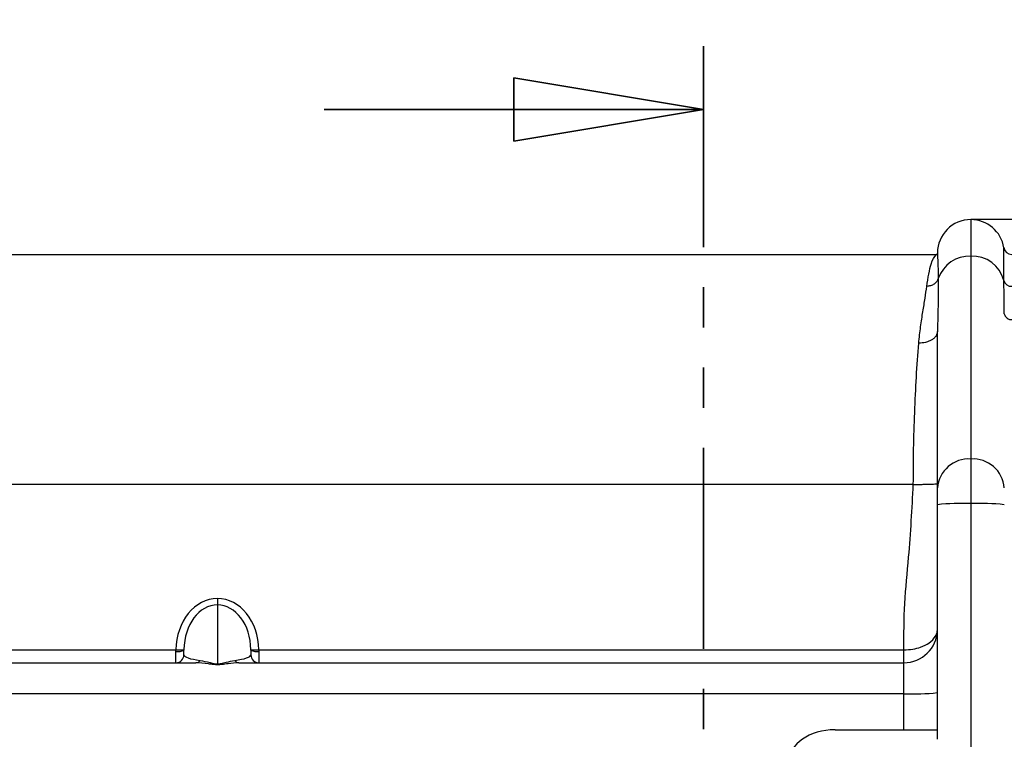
# Model space of a CAD drawing. Header units: millimetres. Extents: x 12 to 859, y 4 to 555.
# Tile 16 of 69: x 217 to 248, y 280 to 303. Entities that reach past the tile are written whole.
import ezdxf

# ---------------------------------------------------------------- set-up
doc = ezdxf.new("R2010")
doc.units = ezdxf.units.MM
doc.linetypes.add('CENTER', pattern=[10.16, 6.35, -1.27, 1.27, -1.27])
doc.linetypes.add('PHANTOM', pattern=[12.7, 6.35, -1.27, 1.27, -1.27, 1.27, -1.27])
doc.layers.add('DEFAULT_1', color=7, linetype='CENTER')
doc.styles.add('SLDTEXTSTYLE2', font='TXT', dxfattribs={"width": 0.75})
doc.dimstyles.new('SLDDIMSTYLE0', dxfattribs={"dimtxt": 6.614583, "dimasz": 3.556, "dimexe": 0, "dimexo": 0.0625, "dimgap": 1.653646, "dimtad": 1, "dimdec": 0, "dimlfac": 3, "dimrnd": 1e-09, "dimzin": 12, "dimdsep": 46, "dimtxsty": 'SLDTEXTSTYLE2', "dimblk1": 'CLOSED', "dimblk2": 'CLOSED', "dimsah": 1, "dimcen": 0.09, "dimadec": 0, "dimazin": 3, "dimtfac": 1, "dimtdec": 0, "dimtofl": 0, "dimtmove": 0, "dimatfit": 3, "dimldrblk": 'CLOSED', "dimfxl": 1, "dimfrac": 2, "dimtolj": 1, "dimtzin": 12, "dimarcsym": 0})

# ---------------------------------------------------------------- blocks, each defined once
blk = doc.blocks.new('_Closed')
at = {"color": 0, "linetype": 'ByBlock', "lineweight": -2}
for p, q in [((-1, 0.166667), (0, 0)), ((-1, 0.166667), (-1, -0.166667)), ((0, 0), (-1, -0.166667)), ((0, 0), (-1, 0))]:
    blk.add_line(p, q, dxfattribs=at)
blk = doc.blocks.new('_D')
at = {"layer": 'DEFAULT_1'}
for p, q in [((196.6, 336.443), (194.588, 336.443)), ((194.588, 336.443), (194.588, 325.933)), ((213.7, 336.443), (215.712, 336.443)), ((215.712, 336.443), (215.712, 325.933)), ((194.588, 325.933), (196.6, 325.933)), ((215.712, 325.933), (213.7, 325.933)), ((117.805, 279.346), (117.805, 325.592)), ((284.344, 279.346), (284.344, 325.592)), ((117.805, 324.592), (284.344, 324.592))]:
    blk.add_line(p, q, dxfattribs=at)
at = {"layer": 'DEFAULT_1', "xscale": 3.556, "yscale": 3.556, "rotation": 180}
blk.add_blockref('_Closed', (117.805, 324.592, -2.982), dxfattribs=at)
at = {"layer": 'DEFAULT_1', "xscale": 3.556, "yscale": 3.556}
blk.add_blockref('_Closed', (284.344, 324.592, -2.982), dxfattribs=at)
at = {"layer": 'DEFAULT_1', "char_height": 6.6146, "attachment_point": 1, "style": 'SLDTEXTSTYLE2'}
for s, insert in [('500', (197.819, 346.311)), ('19.7', (196.6, 334.46))]:
    blk.add_mtext(s, dxfattribs=dict(at, insert=insert))

msp = doc.modelspace()

# ---------------------------------------------------------------- linework, layer by layer
at = {"color": 7, "linetype": 'PHANTOM', "lineweight": 35}
msp.add_line((238.886, 302.073), (238.886, 226.102), dxfattribs=at)
at = {"color": 7, "linetype": 'Continuous', "lineweight": 35}
msp.add_line((226.886, 300.073), (238.886, 300.073), dxfattribs=at)
at = {"color": 7, "linetype": 'Continuous', "lineweight": 25}
for p, q in [((247.345, 296.592), (247.345, 295.435)), ((262.162, 296.592), (247.345, 296.592)), ((248.389, 294.666), (248.389, 295.704)), ((155.875, 295.491), (246.274, 295.491)), ((246.244, 295.479), (246.266, 295.485)), ((246.287, 295.521), (246.287, 295.533)), ((247.345, 295.435), (247.345, 289.022)), ((246.287, 288.105), (246.287, 293.053)), ((247.345, 289.022), (247.345, 287.614)), ((245.525, 288.219), (156.625, 288.219)), ((246.287, 287.577), (246.287, 288.105)), ((246.287, 280.16), (246.287, 287.577)), ((247.345, 287.614), (247.345, 278.346)), ((223.511, 284.611), (223.511, 284.412)), ((223.511, 284.412), (223.511, 282.546)), ((202.387, 282.988), (222.199, 282.988)), ((222.199, 282.937), (222.199, 282.988)), ((222.199, 282.579), (222.199, 282.937)), ((222.453, 282.994), (222.453, 282.976)), ((222.453, 282.833), (222.453, 282.976)), ((224.57, 282.976), (224.569, 282.994)), ((224.57, 282.976), (224.57, 282.833)), ((224.823, 282.988), (245.228, 282.988)), ((224.823, 282.988), (224.824, 282.937)), ((224.824, 282.937), (224.824, 282.579)), ((245.228, 282.579), (245.228, 282.988)), ((201.752, 282.579), (222.833, 282.579)), ((223.511, 282.546), (223.511, 282.516)), ((224.189, 282.579), (245.228, 282.579)), ((245.228, 281.599), (245.228, 282.579)), ((245.228, 281.599), (156.921, 281.599)), ((245.228, 280.463), (245.228, 281.599)), ((243.049, 280.463), (246.287, 280.463))]:
    msp.add_line(p, q, dxfattribs=at)
for centre, radius, start, end in [((247.345, 295.533), 1.058, 90, 180), ((247.345, 295.533), 1.058, 9.2818, 90), ((248.64, 295.745), 0.254, 189.2818, 270), ((247.299, 294.397), 1.038, 87.4591, 161.2746), ((247.397, 294.411), 1.025, 14.3846, 92.9107), ((248.628, 294.727), 0.246, 194.3846, 272.9107), ((248.627, 293.658), 0.228, 190.428, 277.5584), ((247.279, 288.029), 0.995, 86.1887, 175.5981), ((247.411, 288.029), 0.995, 4.4019, 93.8113), ((247.081, 280.005), 7.614, 88.0109, 95.9867), ((247.609, 280.005), 7.614, 84.0133, 91.9891), ((245.228, 283.638), 1.058, 270, 358.7242), ((222.279, 284.842), 1.855, 267.5182, 275.3696), ((222.261, 283.376), 0.444, 261.9709, 295.6435), ((222.199, 282.833), 0.254, 270, 0), ((224.743, 284.842), 1.855, 264.6304, 272.4818), ((224.762, 283.376), 0.444, 244.3565, 278.0291), ((224.824, 282.833), 0.254, 180, 270), ((222.826, 282.744), 0.164, 272.5814, 327.4924), ((224.197, 282.744), 0.164, 212.5076, 267.4186), ((245.492, 289.208), 7.614, 268.0109, 275.9867)]:
    msp.add_arc(centre, radius, start, end, dxfattribs=at)
for centre, major_axis, ratio, start_param, end_param in [((223.511, 282.968), (0, 1.642), 0.799024, 0, 1.558959), ((223.511, 282.977), (0, 1.434), 0.737834, 0, 1.558959), ((223.511, 282.968), (0, 1.642), 0.799024, 4.724227, 6.283185), ((223.511, 282.977), (0, 1.434), 0.737834, 4.724227, 6.283185), ((223.511, 282.833), (1.058, 0), 0.196574, 3.141593, 4.169557), ((223.511, 282.833), (1.058, 0), 0.196574, 5.255221, 6.283185), ((243.086, 279.404), (1.497, -0.052), 0.706247, 1.620082, 3.155972)]:
    msp.add_ellipse(centre, major_axis=major_axis, ratio=ratio, start_param=start_param, end_param=end_param, dxfattribs=at)
for points, knots in [([(245.951, 294.481), (245.994, 294.749), (246.079, 295.276), (246.189, 295.412), (246.244, 295.479)], [0, 0, 0, 0, 0.50646, 1, 1, 1, 1]), ([(246.287, 295.521), (246.286, 295.516), (246.285, 295.508), (246.28, 295.498), (246.274, 295.491), (246.268, 295.485), (246.258, 295.48), (246.249, 295.479), (246.244, 295.479)], [0, 0, 0, 0, 0.2394691, 0.3683735, 0.5000107, 0.6316463, 0.7605462, 1, 1, 1, 1]), ([(246.287, 295.521), (246.287, 295.522), (246.288, 295.523), (246.295, 295.387), (246.304, 295.141), (246.312, 294.87), (246.315, 294.731)], [0, 0, 0, 0, 0.226475, 0.468599, 0.726434, 1, 1, 1, 1]), ([(246.315, 294.731), (246.302, 294.697), (246.275, 294.628), (246.187, 294.547), (246.075, 294.492), (245.992, 294.485), (245.951, 294.481)], [0, 0, 0, 0, 0.242887, 0.5, 0.757113, 1, 1, 1, 1]), ([(246.315, 294.731), (246.314, 294.488), (246.312, 294.003), (246.295, 293.369), (246.287, 293.053)], [0, 0, 0, 0, 0.499794, 1, 1, 1, 1]), ([(248.403, 293.616), (248.403, 293.679), (248.401, 294.071), (248.394, 294.394), (248.389, 294.666)], [0, 0, 0, 0, 0.16013, 1, 1, 1, 1]), ([(245.697, 292.683), (245.715, 292.86), (245.752, 293.213), (245.83, 293.686), (245.898, 294.118), (245.933, 294.36), (245.951, 294.481)], [0, 0, 0, 0, 0.249854, 0.500147, 0.750272, 1, 1, 1, 1]), ([(246.287, 293.053), (246.279, 293.006), (246.267, 292.934), (246.193, 292.848), (246.117, 292.789), (246.023, 292.741), (245.885, 292.695), (245.771, 292.688), (245.697, 292.683)], [0, 0, 0, 0, 0.239455, 0.368358, 0.499997, 0.631637, 0.760541, 1, 1, 1, 1]), ([(245.525, 288.219), (245.527, 288.595), (245.531, 289.366), (245.566, 290.511), (245.619, 291.651), (245.67, 292.334), (245.697, 292.683)], [0, 0, 0, 0, 0.2333053, 0.4776969, 0.7332423, 1, 1, 1, 1]), ([(245.228, 282.988), (245.228, 283.477), (245.228, 284.456), (245.418, 286.194), (245.484, 287.451), (245.525, 288.219)], [0, 0, 0, 0, 0.279509, 0.559944, 1, 1, 1, 1]), ([(245.525, 288.219), (245.62, 288.219), (245.768, 288.22), (245.945, 288.223), (246.067, 288.226), (246.166, 288.231), (246.261, 288.237), (246.276, 288.242), (246.287, 288.245)], [0, 0, 0, 0, 0.239457, 0.368361, 0.5, 0.631639, 0.760543, 1, 1, 1, 1]), ([(223.511, 282.516), (223.467, 282.517), (223.367, 282.521), (223.129, 282.559), (222.959, 282.571), (222.833, 282.579)], [0, 0, 0, 0, 0.168032, 0.387067, 1, 1, 1, 1]), ([(222.965, 282.655), (223.063, 282.635), (223.194, 282.608), (223.384, 282.557), (223.468, 282.546), (223.504, 282.546), (223.511, 282.546)], [0, 0, 0, 0, 0.638342, 0.849511, 0.969987, 1, 1, 1, 1]), ([(223.511, 282.546), (223.541, 282.547), (223.579, 282.549), (223.675, 282.565), (223.841, 282.613), (223.971, 282.638), (224.058, 282.655)], [0, 0, 0, 0, 0.125085, 0.158297, 0.4378, 1, 1, 1, 1]), ([(224.189, 282.579), (224.079, 282.573), (223.911, 282.563), (223.677, 282.522), (223.557, 282.517), (223.511, 282.516)], [0, 0, 0, 0, 0.537256, 0.82345, 1, 1, 1, 1])]:
    msp.add_open_spline(points, degree=3, knots=knots, dxfattribs=at)
at = {"color": 8, "linetype": 'Continuous', "lineweight": 25}
msp.add_open_spline([(245.228, 282.988), (245.323, 282.992), (245.509, 283.001), (245.787, 283.076), (246.057, 283.211), (246.217, 283.381), (246.265, 283.502), (246.279, 283.559), (246.282, 283.576), (246.284, 283.593)], degree=3, knots=[0, 0, 0, 0, 0.166191, 0.325968, 0.536887, 0.809069, 0.942478, 0.944215, 1, 1, 1, 1], dxfattribs=at)

# ---------------------------------------------------------------- block references
at = {"color": 7, "linetype": 'Continuous', "lineweight": 35, "xscale": 6, "yscale": 6}
msp.add_blockref('_Closed', (238.886, 300.073), dxfattribs=at)

# ---------------------------------------------------------------- dimensions: what is measured, and where the dimension line sits
at = {"layer": 'DEFAULT_1'}
dim = msp.add_linear_dim(base=(284.344, 324.592), p1=(117.805, 278.346), p2=(284.344, 278.346), dimstyle='SLDDIMSTYLE0', dxfattribs=at)
dim.commit()
dim.dimension.update_dxf_attribs({"geometry": '_D', "text_midpoint": (205.15, 324.592), "dimtype": 160})

doc.saveas('drawing.dxf')
